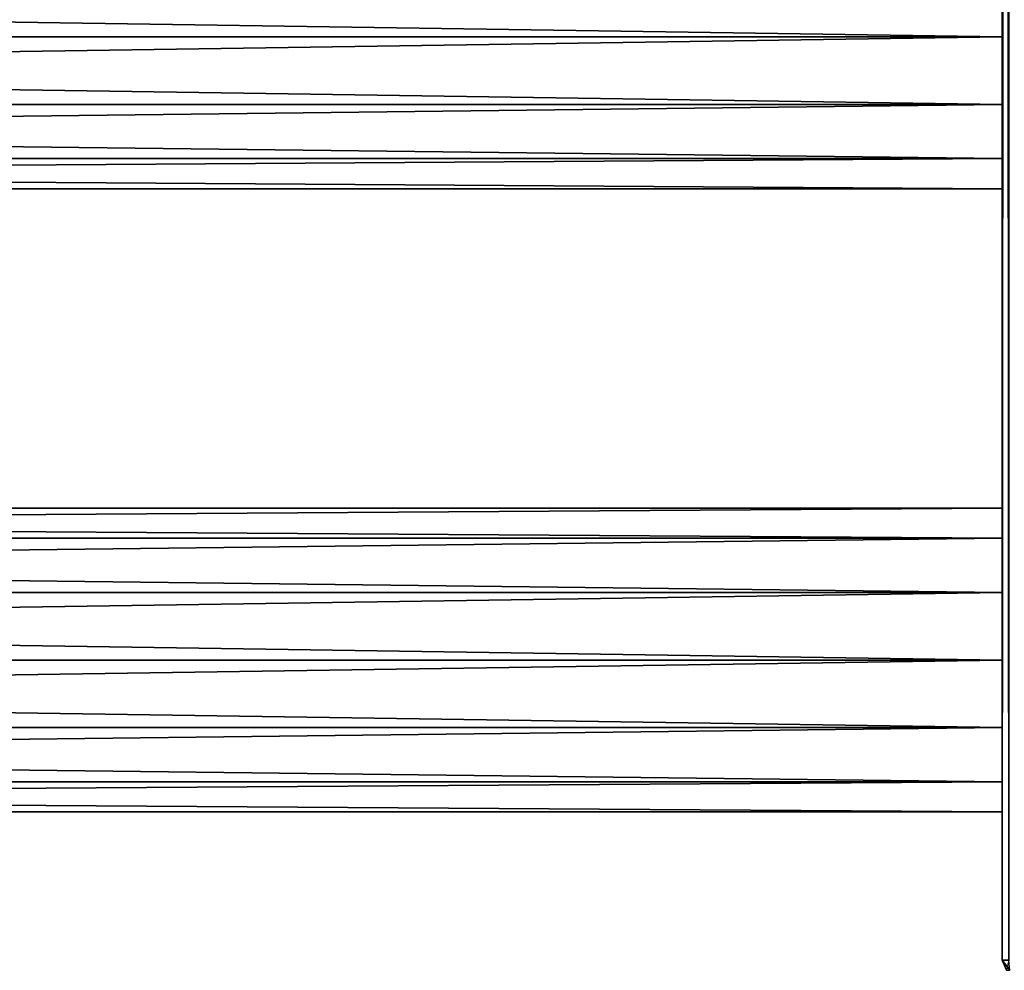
# Model space of a CAD drawing. Extents: x -200 to 200, y -434 to 356.
# Tile 218 of 256: x 91 to 160, y -350 to -283. Entities that reach past the tile are written whole.
import ezdxf

# ---------------------------------------------------------------- set-up
doc = ezdxf.new("R2010")
doc.units = 0
doc.header["$LTSCALE"] = 52.148148
for name, color, linetype in [('728', 7, 'CONTINUOUS'), ('729', 7, 'CONTINUOUS'), ('730', 7, 'CONTINUOUS'), ('731', 7, 'CONTINUOUS'), ('773', 7, 'CONTINUOUS'), ('776', 7, 'CONTINUOUS'), ('777', 7, 'CONTINUOUS'), ('782', 7, 'CONTINUOUS'), ('786', 7, 'CONTINUOUS'), ('787', 7, 'CONTINUOUS')]:
    doc.layers.add(name, color=color, linetype=linetype)

msp = doc.modelspace()

# ---------------------------------------------------------------- linework, layer by layer
at = {"layer": '728', "color": 7, "linetype": 'CONTINUOUS'}
for points in [[(160, -317.276, 2.448), (160, -317.276, -2.448), (-160, -317.276, 2.448), (160, -317.276, 2.448)], [(160, -319.4, 6.858), (160, -317.276, 2.448), (-160, -319.4, 6.858), (160, -319.4, 6.858)], [(160, -317.276, 2.448), (-160, -317.276, 2.448), (-160, -319.4, 6.858), (160, -317.276, 2.448)], [(160, -317.276, -2.448), (160, -319.4, -6.858), (-160, -317.276, -2.448), (160, -317.276, -2.448)], [(160, -317.276, -2.448), (-160, -317.276, -2.448), (-160, -317.276, 2.448), (160, -317.276, -2.448)], [(160, -319.4, -6.858), (-160, -319.4, -6.858), (-160, -317.276, -2.448), (160, -319.4, -6.858)], [(160, -319.4, 6.858), (-160, -319.4, 6.858), (-160, -323.227, 9.911), (160, -319.4, 6.858)], [(160, -323.227, 9.911), (160, -319.4, 6.858), (-160, -323.227, 9.911), (160, -323.227, 9.911)], [(160, -319.4, -6.858), (160, -323.227, -9.911), (-160, -319.4, -6.858), (160, -319.4, -6.858)], [(160, -323.227, -9.911), (-160, -323.227, -9.911), (-160, -319.4, -6.858), (160, -323.227, -9.911)], [(160, -323.227, 9.911), (-160, -323.227, 9.911), (-160, -328, 11), (160, -323.227, 9.911)], [(160, -328, 11), (160, -323.227, 9.911), (-160, -328, 11), (160, -328, 11)], [(160, -323.227, -9.911), (160, -328, -11), (-160, -323.227, -9.911), (160, -323.227, -9.911)], [(160, -328, -11), (-160, -328, -11), (-160, -323.227, -9.911), (160, -328, -11)]]:
    msp.add_3dface(points, dxfattribs=at)
at = {"layer": '729', "color": 7, "linetype": 'CONTINUOUS'}
for points in [[(160, -328, -11), (160, -332.773, -9.911), (-160, -328, -11), (160, -328, -11)], [(-160, -328, -11), (160, -332.773, -9.911), (-160, -332.773, -9.911), (-160, -328, -11)], [(160, -332.773, 9.911), (160, -328, 11), (-160, -332.773, 9.911), (160, -332.773, 9.911)], [(160, -328, 11), (-160, -328, 11), (-160, -332.773, 9.911), (160, -328, 11)], [(160, -332.773, -9.911), (160, -336.6, -6.858), (-160, -332.773, -9.911), (160, -332.773, -9.911)], [(160, -336.6, -6.858), (-160, -336.6, -6.858), (-160, -332.773, -9.911), (160, -336.6, -6.858)], [(160, -332.773, 9.911), (-160, -332.773, 9.911), (-160, -336.6, 6.858), (160, -332.773, 9.911)], [(160, -336.6, 6.858), (160, -332.773, 9.911), (-160, -336.6, 6.858), (160, -336.6, 6.858)], [(160, -336.6, -6.858), (160, -338.724, -2.448), (-160, -336.6, -6.858), (160, -336.6, -6.858)], [(160, -336.6, 6.858), (-160, -336.6, 6.858), (-160, -338.724, 2.448), (160, -336.6, 6.858)], [(160, -338.724, 2.448), (160, -336.6, 6.858), (-160, -338.724, 2.448), (160, -338.724, 2.448)], [(160, -338.724, -2.448), (-160, -338.724, -2.448), (-160, -336.6, -6.858), (160, -338.724, -2.448)], [(160, -338.724, -2.448), (160, -338.724, 2.448), (-160, -338.724, -2.448), (160, -338.724, -2.448)], [(160, -338.724, 2.448), (-160, -338.724, 2.448), (-160, -338.724, -2.448), (160, -338.724, 2.448)]]:
    msp.add_3dface(points, dxfattribs=at)
at = {"layer": '730', "color": 7, "linetype": 'CONTINUOUS'}
for points in [[(160, -279.227, 9.911), (-160, -279.227, 9.911), (-160, -284, 11), (160, -279.227, 9.911)], [(160, -284, 11), (160, -279.227, 9.911), (-160, -284, 11), (160, -284, 11)], [(160, -284, -11), (-160, -284, -11), (-160, -279.227, -9.911), (160, -284, -11)], [(160, -279.227, -9.911), (160, -284, -11), (-160, -279.227, -9.911), (160, -279.227, -9.911)]]:
    msp.add_3dface(points, dxfattribs=at)
at = {"layer": '731', "color": 7, "linetype": 'CONTINUOUS'}
for points in [[(160, -284, 11), (-160, -284, 11), (-160, -288.773, 9.911), (160, -284, 11)], [(160, -284, -11), (160, -288.773, -9.911), (-160, -284, -11), (160, -284, -11)], [(-160, -284, -11), (160, -288.773, -9.911), (-160, -288.773, -9.911), (-160, -284, -11)], [(160, -288.773, 9.911), (160, -284, 11), (-160, -288.773, 9.911), (160, -288.773, 9.911)], [(160, -288.773, -9.911), (160, -292.6, -6.858), (-160, -288.773, -9.911), (160, -288.773, -9.911)], [(160, -292.6, -6.858), (-160, -292.6, -6.858), (-160, -288.773, -9.911), (160, -292.6, -6.858)], [(160, -292.6, 6.858), (160, -288.773, 9.911), (-160, -292.6, 6.858), (160, -292.6, 6.858)], [(160, -288.773, 9.911), (-160, -288.773, 9.911), (-160, -292.6, 6.858), (160, -288.773, 9.911)], [(160, -292.6, -6.858), (160, -294.724, -2.448), (-160, -292.6, -6.858), (160, -292.6, -6.858)], [(160, -294.724, -2.448), (-160, -294.724, -2.448), (-160, -292.6, -6.858), (160, -294.724, -2.448)], [(160, -294.724, 2.448), (160, -292.6, 6.858), (-160, -294.724, 2.448), (160, -294.724, 2.448)], [(160, -292.6, 6.858), (-160, -292.6, 6.858), (-160, -294.724, 2.448), (160, -292.6, 6.858)], [(160, -294.724, -2.448), (160, -294.724, 2.448), (-160, -294.724, -2.448), (160, -294.724, -2.448)], [(160, -294.724, 2.448), (-160, -294.724, 2.448), (-160, -294.724, -2.448), (160, -294.724, 2.448)]]:
    msp.add_3dface(points, dxfattribs=at)
at = {"layer": '773', "color": 7, "linetype": 'CONTINUOUS'}
for points in [[(160, -349.2, -11.5), (160, 196, -11), (160, 349.2, -11.5), (160, -349.2, -11.5)], [(160, 349.2, 11.5), (160, -196, 11), (160, -349.2, 11.5), (160, 349.2, 11.5)], [(160, -349.2, -11.5), (160, 70.448, -10.724), (160, 196, -11), (160, -349.2, -11.5)], [(160, 70.448, -10.724), (160, -349.2, -11.5), (160, 65.552, -10.724), (160, 70.448, -10.724)], [(160, -349.2, -11.5), (160, 26.448, -10.724), (160, 65.552, -10.724), (160, -349.2, -11.5)], [(160, 26.448, -10.724), (160, -349.2, -11.5), (160, 21.552, -10.724), (160, 26.448, -10.724)], [(160, -349.2, -11.5), (160, -17.552, -10.724), (160, 21.552, -10.724), (160, -349.2, -11.5)], [(160, -17.552, -10.724), (160, -349.2, -11.5), (160, -22.448, -10.724), (160, -17.552, -10.724)], [(160, -349.2, -11.5), (160, -196, -11), (160, -22.448, -10.724), (160, -349.2, -11.5)], [(160, -349.2, -11.5), (160, -240, -11), (160, -196, -11), (160, -349.2, -11.5)], [(160, -240, 11), (160, -349.2, 11.5), (160, -196, 11), (160, -240, 11)], [(160, -279.227, 9.911), (160, -284, 11), (160, -240, 11), (160, -279.227, 9.911)], [(160, -349.2, -11.5), (160, -284, -11), (160, -240, -11), (160, -349.2, -11.5)], [(160, -240, -11), (160, -284, -11), (160, -244.773, -9.911), (160, -240, -11)], [(160, -284, 11), (160, -349.2, 11.5), (160, -240, 11), (160, -284, 11)], [(160, -244.773, -9.911), (160, -284, -11), (160, -248.6, -6.858), (160, -244.773, -9.911)], [(160, -284, -11), (160, -279.227, -9.911), (160, -248.6, -6.858), (160, -284, -11)], [(160, -349.2, -11.5), (160, -328, -11), (160, -284, -11), (160, -349.2, -11.5)], [(160, -288.773, 9.911), (160, -319.4, 6.858), (160, -284, 11), (160, -288.773, 9.911)], [(160, -319.4, 6.858), (160, -323.227, 9.911), (160, -284, 11), (160, -319.4, 6.858)], [(160, -323.227, 9.911), (160, -328, 11), (160, -284, 11), (160, -323.227, 9.911)], [(160, -328, 11), (160, -349.2, 11.5), (160, -284, 11), (160, -328, 11)], [(160, -284, -11), (160, -328, -11), (160, -288.773, -9.911), (160, -284, -11)], [(160, -292.6, 6.858), (160, -317.276, -2.448), (160, -288.773, 9.911), (160, -292.6, 6.858)], [(160, -317.276, -2.448), (160, -317.276, 2.448), (160, -288.773, 9.911), (160, -317.276, -2.448)], [(160, -317.276, 2.448), (160, -319.4, 6.858), (160, -288.773, 9.911), (160, -317.276, 2.448)], [(160, -288.773, -9.911), (160, -328, -11), (160, -292.6, -6.858), (160, -288.773, -9.911)], [(160, -294.724, 2.448), (160, -317.276, -2.448), (160, -292.6, 6.858), (160, -294.724, 2.448)], [(160, -292.6, -6.858), (160, -323.227, -9.911), (160, -294.724, -2.448), (160, -292.6, -6.858)], [(160, -328, -11), (160, -323.227, -9.911), (160, -292.6, -6.858), (160, -328, -11)], [(160, -319.4, -6.858), (160, -317.276, -2.448), (160, -294.724, 2.448), (160, -319.4, -6.858)], [(160, -294.724, -2.448), (160, -323.227, -9.911), (160, -294.724, 2.448), (160, -294.724, -2.448)], [(160, -323.227, -9.911), (160, -319.4, -6.858), (160, -294.724, 2.448), (160, -323.227, -9.911)], [(160, -328, -11), (160, -349.2, -11.5), (160, -332.773, -9.911), (160, -328, -11)], [(160, -332.773, 9.911), (160, -349.2, 11.5), (160, -328, 11), (160, -332.773, 9.911)], [(160, -332.773, -9.911), (160, -349.2, -11.5), (160, -336.6, -6.858), (160, -332.773, -9.911)], [(160, -336.6, 6.858), (160, -349.2, 11.5), (160, -332.773, 9.911), (160, -336.6, 6.858)], [(160, -349.2, -11.5), (160, -349.2, 11.5), (160, -336.6, 6.858), (160, -349.2, -11.5)], [(160, -338.724, 2.448), (160, -349.2, -11.5), (160, -336.6, 6.858), (160, -338.724, 2.448)], [(160, -336.6, -6.858), (160, -349.2, -11.5), (160, -338.724, -2.448), (160, -336.6, -6.858)], [(160, -338.724, -2.448), (160, -349.2, -11.5), (160, -338.724, 2.448), (160, -338.724, -2.448)]]:
    msp.add_3dface(points, dxfattribs=at)
at = {"layer": '776', "color": 7, "linetype": 'CONTINUOUS'}
for points in [[(160, 349.2, 11.5), (160, -349.2, 11.5), (160.469, -349.2, 13.25), (160, 349.2, 11.5)], [(160, 349.2, 11.5), (160.469, -349.2, 13.25), (160.469, 349.2, 13.25), (160, 349.2, 11.5)]]:
    msp.add_3dface(points, dxfattribs=at)
at = {"layer": '777', "color": 7, "linetype": 'CONTINUOUS'}
for points in [[(160, -349.2, -11.5), (160, 349.2, -11.5), (160.469, 349.2, -13.25), (160, -349.2, -11.5)], [(160.469, -349.2, -13.25), (160, -349.2, -11.5), (160.469, 349.2, -13.25), (160.469, -349.2, -13.25)]]:
    msp.add_3dface(points, dxfattribs=at)
at = {"layer": '782', "color": 7, "linetype": 'CONTINUOUS'}
for points in [[(160.293, -349.907, 11.5), (160, -349.2, 11.5), (160.293, -349.907, -11.5), (160.293, -349.907, 11.5)], [(160, -349.2, 11.5), (160, -349.2, -11.5), (160.293, -349.907, -11.5), (160, -349.2, 11.5)]]:
    msp.add_3dface(points, dxfattribs=at)
at = {"layer": '786', "color": 7, "linetype": 'CONTINUOUS'}
for points in [[(160.469, -349.2, 13.25), (160, -349.2, 11.5), (160.537, -349.907, 12.727), (160.469, -349.2, 13.25)], [(160, -349.2, 11.5), (160.293, -349.907, 11.5), (160.537, -349.907, 12.727), (160, -349.2, 11.5)]]:
    msp.add_3dface(points, dxfattribs=at)
at = {"layer": '787', "color": 7, "linetype": 'CONTINUOUS'}
msp.add_3dface([(160, -349.2, -11.5), (160.469, -349.2, -13.25), (160.293, -349.907, -11.5), (160, -349.2, -11.5)], dxfattribs=at)

doc.saveas('drawing.dxf')
